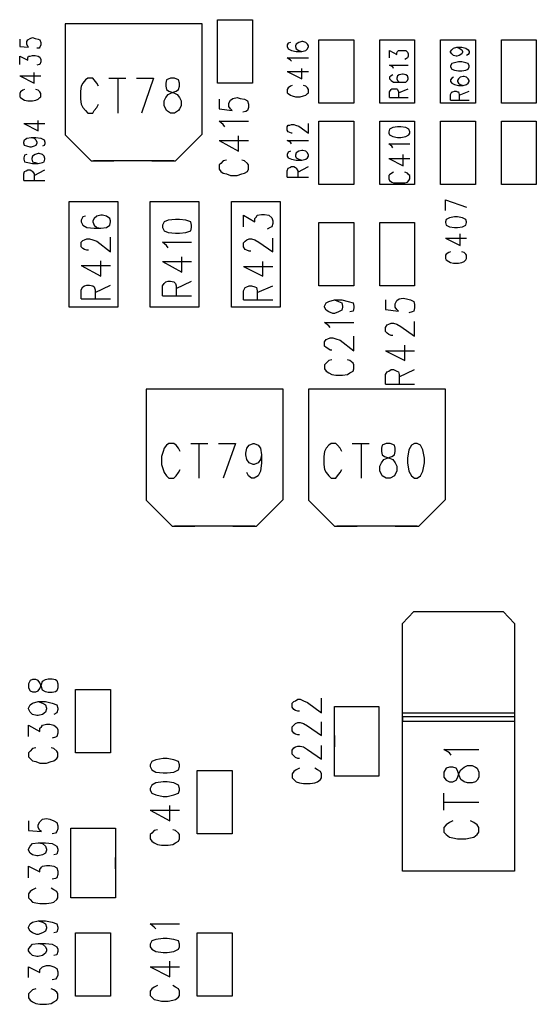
# Model space of a CAD drawing. Extents: x 11.9 to 28.1, y 10.8 to 21.2.
# Tile 32 of 44: x 19.6 to 20.2, y 16.4 to 17.7. Entities that reach past the tile are written whole.
import ezdxf

# ---------------------------------------------------------------- set-up
doc = ezdxf.new("R2010")
doc.units = 0
doc.header["$MEASUREMENT"] = 0
doc.layers.add('LAYNR1', color=2, linetype='Continuous')

msp = doc.modelspace()

# ---------------------------------------------------------------- linework, layer by layer
at = {"layer": 'LAYNR1'}
for points in [[(19.701, 17.654), (19.637, 17.654)], [(19.637, 17.654), (19.637, 17.517)], [(19.806, 17.654), (19.64, 17.654)], [(19.806, 17.654), (19.745, 17.654)], [(19.806, 17.518), (19.806, 17.654)], [(19.825, 17.581), (19.825, 17.659)], [(19.825, 17.659), (19.868, 17.659)], [(19.868, 17.659), (19.868, 17.581)], [(19.581, 17.635), (19.581, 17.626)], [(19.581, 17.626), (19.592, 17.625)], [(19.59, 17.632), (19.591, 17.634)], [(19.59, 17.629), (19.59, 17.632)], [(19.591, 17.626), (19.59, 17.629)], [(19.591, 17.634), (19.594, 17.636)], [(19.592, 17.625), (19.591, 17.626)], [(19.594, 17.636), (19.597, 17.637)], [(19.597, 17.637), (19.6, 17.636)], [(19.6, 17.636), (19.604, 17.635)], [(19.604, 17.635), (19.606, 17.634)], [(19.606, 17.625), (19.605, 17.624)], [(19.606, 17.634), (19.607, 17.631)], [(19.607, 17.628), (19.606, 17.625)], [(19.607, 17.631), (19.607, 17.628)], [(19.912, 17.63), (19.911, 17.628)], [(19.911, 17.628), (19.911, 17.626)], [(19.911, 17.626), (19.912, 17.623)], [(19.915, 17.631), (19.912, 17.63)], [(19.922, 17.629), (19.921, 17.627)], [(19.921, 17.627), (19.921, 17.626)], [(19.921, 17.626), (19.922, 17.623)], [(19.925, 17.631), (19.922, 17.629)], [(19.929, 17.632), (19.925, 17.631)], [(19.93, 17.632), (19.929, 17.632)], [(19.934, 17.631), (19.93, 17.632)], [(19.936, 17.629), (19.934, 17.631)], [(19.937, 17.627), (19.936, 17.629)], [(19.936, 17.623), (19.937, 17.626)], [(19.937, 17.626), (19.937, 17.627)], [(19.95, 17.556), (19.95, 17.634)], [(19.95, 17.634), (19.993, 17.634)], [(19.993, 17.634), (19.993, 17.556)], [(20.025, 17.556), (20.025, 17.634)], [(20.025, 17.634), (20.068, 17.634)], [(20.068, 17.634), (20.068, 17.556)], [(20.1, 17.556), (20.1, 17.634)], [(20.1, 17.634), (20.143, 17.634)], [(20.12, 17.625), (20.123, 17.624), (20.126, 17.622), (20.127, 17.62), (20.127, 17.619), (20.126, 17.617), (20.123, 17.615), (20.12, 17.614), (20.119, 17.614), (20.116, 17.615), (20.114, 17.617), (20.112, 17.619), (20.112, 17.62), (20.114, 17.622), (20.116, 17.624), (20.12, 17.625), (20.126, 17.625), (20.131, 17.624), (20.134, 17.622), (20.135, 17.62), (20.135, 17.618), (20.134, 17.616), (20.132, 17.615)], [(20.143, 17.634), (20.143, 17.556)], [(20.175, 17.556), (20.175, 17.634)], [(20.175, 17.634), (20.218, 17.634)], [(20.218, 17.634), (20.218, 17.556)], [(19.581, 17.604), (19.581, 17.614)], [(19.581, 17.614), (19.591, 17.609)], [(19.591, 17.612), (19.592, 17.614)], [(19.592, 17.614), (19.594, 17.614)], [(19.594, 17.614), (19.597, 17.615)], [(19.597, 17.615), (19.6, 17.615)], [(19.6, 17.615), (19.604, 17.614)], [(19.605, 17.624), (19.602, 17.624)], [(19.604, 17.614), (19.606, 17.613)], [(19.606, 17.613), (19.607, 17.61)], [(19.912, 17.623), (19.916, 17.621)], [(19.916, 17.621), (19.922, 17.62)], [(19.922, 17.623), (19.925, 17.621)], [(19.922, 17.62), (19.929, 17.62)], [(19.925, 17.621), (19.929, 17.62)], [(19.929, 17.62), (19.934, 17.621)], [(19.934, 17.621), (19.936, 17.623)], [(20.037, 17.612), (20.037, 17.621), (20.046, 17.616), (20.046, 17.618), (20.047, 17.62), (20.048, 17.621), (20.052, 17.621), (20.054, 17.621), (20.057, 17.621), (20.059, 17.619), (20.06, 17.617), (20.06, 17.614), (20.059, 17.612), (20.058, 17.611), (20.056, 17.61)], [(19.591, 17.609), (19.591, 17.612)], [(19.605, 17.604), (19.602, 17.603)], [(19.606, 17.604), (19.605, 17.604)], [(19.607, 17.607), (19.606, 17.604)], [(19.607, 17.61), (19.607, 17.607)], [(19.915, 17.609), (19.911, 17.612)], [(19.911, 17.612), (19.937, 17.612)], [(19.916, 17.608), (19.915, 17.609)], [(20.042, 17.599), (20.041, 17.601), (20.037, 17.603), (20.06, 17.603)], [(19.581, 17.59), (19.599, 17.581)], [(19.581, 17.59), (19.607, 17.59)], [(19.599, 17.581), (19.599, 17.594)], [(19.911, 17.595), (19.929, 17.586)], [(19.911, 17.595), (19.937, 17.595)], [(19.929, 17.586), (19.929, 17.599)], [(20.041, 17.591), (20.039, 17.59), (20.037, 17.588), (20.037, 17.586), (20.039, 17.584), (20.042, 17.582), (20.047, 17.582), (20.053, 17.582), (20.057, 17.582), (20.059, 17.584), (20.06, 17.586), (20.06, 17.587), (20.059, 17.59), (20.057, 17.591), (20.054, 17.592), (20.053, 17.592), (20.049, 17.591), (20.047, 17.59), (20.046, 17.587), (20.046, 17.586), (20.047, 17.584), (20.049, 17.582), (20.053, 17.582)], [(20.116, 17.588), (20.114, 17.587), (20.112, 17.585), (20.112, 17.583), (20.114, 17.581), (20.117, 17.579), (20.122, 17.578), (20.128, 17.578), (20.132, 17.579), (20.134, 17.581), (20.135, 17.583), (20.135, 17.584), (20.134, 17.586), (20.132, 17.588), (20.129, 17.589), (20.128, 17.589), (20.124, 17.588), (20.122, 17.586), (20.121, 17.584), (20.121, 17.583), (20.122, 17.581), (20.124, 17.579), (20.128, 17.578)], [(19.678, 17.577), (19.676, 17.581), (19.673, 17.585), (19.671, 17.587), (19.665, 17.587), (19.662, 17.585), (19.659, 17.581), (19.657, 17.577), (19.656, 17.571), (19.656, 17.561), (19.657, 17.555), (19.659, 17.551), (19.662, 17.547), (19.665, 17.544), (19.671, 17.544), (19.673, 17.547), (19.676, 17.551), (19.678, 17.555)], [(19.691, 17.587), (19.712, 17.587)], [(19.702, 17.587), (19.702, 17.544)], [(19.725, 17.587), (19.746, 17.587)], [(19.746, 17.587), (19.731, 17.544)], [(19.868, 17.581), (19.825, 17.581)], [(19.915, 17.577), (19.912, 17.575)], [(19.917, 17.578), (19.915, 17.577)], [(19.934, 17.577), (19.931, 17.578)], [(19.936, 17.575), (19.934, 17.577)], [(19.582, 17.57), (19.581, 17.568)], [(19.581, 17.568), (19.581, 17.564)], [(19.585, 17.572), (19.582, 17.57)], [(19.587, 17.573), (19.585, 17.572)], [(19.604, 17.572), (19.601, 17.573)], [(19.606, 17.57), (19.604, 17.572)], [(19.607, 17.568), (19.606, 17.57)], [(19.607, 17.564), (19.607, 17.568)], [(19.912, 17.575), (19.911, 17.573)], [(19.911, 17.573), (19.911, 17.569)], [(19.911, 17.569), (19.912, 17.568)], [(19.912, 17.568), (19.915, 17.566)], [(19.915, 17.566), (19.917, 17.565)], [(19.917, 17.565), (19.921, 17.564)], [(19.927, 17.564), (19.931, 17.565)], [(19.931, 17.565), (19.934, 17.566)], [(19.934, 17.566), (19.936, 17.568)], [(19.937, 17.573), (19.936, 17.575)], [(19.936, 17.568), (19.937, 17.569)], [(19.937, 17.569), (19.937, 17.573)], [(20.037, 17.563), (20.037, 17.57), (20.039, 17.573), (20.04, 17.574), (20.042, 17.574), (20.044, 17.574), (20.046, 17.574), (20.047, 17.573), (20.048, 17.57), (20.048, 17.563)], [(20.048, 17.569), (20.06, 17.574)], [(20.112, 17.56), (20.112, 17.567), (20.114, 17.57), (20.115, 17.57), (20.117, 17.571), (20.119, 17.571), (20.121, 17.57), (20.122, 17.57), (20.123, 17.567), (20.123, 17.56)], [(20.123, 17.566), (20.135, 17.571)], [(19.581, 17.564), (19.582, 17.563)], [(19.582, 17.563), (19.585, 17.561)], [(19.585, 17.561), (19.587, 17.56)], [(19.587, 17.56), (19.591, 17.559)], [(19.591, 17.559), (19.597, 17.559)], [(19.597, 17.559), (19.601, 17.56)], [(19.601, 17.56), (19.604, 17.561)], [(19.604, 17.561), (19.606, 17.563)], [(19.606, 17.563), (19.607, 17.564)], [(19.827, 17.561), (19.827, 17.549), (19.843, 17.547), (19.841, 17.549), (19.839, 17.552), (19.839, 17.556), (19.841, 17.56), (19.844, 17.562), (19.849, 17.563), (19.853, 17.562), (19.858, 17.561), (19.862, 17.559), (19.863, 17.555), (19.863, 17.551), (19.862, 17.547), (19.86, 17.546), (19.856, 17.545)], [(19.921, 17.564), (19.927, 17.564)], [(19.993, 17.556), (19.95, 17.556)], [(20.068, 17.556), (20.025, 17.556)], [(20.037, 17.563), (20.06, 17.563)], [(20.143, 17.556), (20.1, 17.556)], [(20.112, 17.56), (20.135, 17.56)], [(20.218, 17.556), (20.175, 17.556)], [(19.586, 17.531), (19.604, 17.522)], [(19.586, 17.531), (19.612, 17.531)], [(19.604, 17.522), (19.604, 17.535)], [(19.834, 17.527), (19.832, 17.53), (19.827, 17.534), (19.863, 17.534)], [(19.911, 17.527), (19.912, 17.529)], [(19.912, 17.529), (19.914, 17.529)], [(19.914, 17.529), (19.916, 17.53)], [(19.916, 17.53), (19.919, 17.53)], [(19.919, 17.53), (19.921, 17.529)], [(19.921, 17.529), (19.925, 17.528)], [(19.925, 17.528), (19.937, 17.519)], [(19.937, 17.519), (19.937, 17.531)], [(19.95, 17.456), (19.95, 17.534)], [(19.95, 17.534), (19.993, 17.534)], [(19.993, 17.534), (19.993, 17.456)], [(20.025, 17.456), (20.025, 17.534)], [(20.025, 17.534), (20.068, 17.534)], [(20.068, 17.534), (20.068, 17.456)], [(20.1, 17.456), (20.1, 17.534)], [(20.1, 17.534), (20.143, 17.534)], [(20.143, 17.534), (20.143, 17.456)], [(20.175, 17.456), (20.175, 17.534)], [(20.175, 17.534), (20.218, 17.534)], [(20.218, 17.534), (20.218, 17.456)], [(19.637, 17.517), (19.669, 17.485)], [(19.773, 17.485), (19.806, 17.518)], [(19.827, 17.51), (19.851, 17.497), (19.851, 17.516)], [(19.911, 17.523), (19.911, 17.527)], [(19.912, 17.521), (19.911, 17.523)], [(19.914, 17.52), (19.912, 17.521)], [(19.916, 17.519), (19.914, 17.52)], [(19.917, 17.519), (19.916, 17.519)], [(20.037, 17.524), (20.036, 17.521)], [(20.036, 17.521), (20.036, 17.519)], [(20.036, 17.519), (20.037, 17.517)], [(20.041, 17.526), (20.037, 17.524)], [(20.037, 17.517), (20.041, 17.515)], [(20.047, 17.527), (20.041, 17.526)], [(20.051, 17.527), (20.047, 17.527)], [(20.057, 17.526), (20.051, 17.527)], [(20.061, 17.524), (20.057, 17.526)], [(20.057, 17.515), (20.061, 17.517)], [(20.062, 17.521), (20.061, 17.524)], [(20.061, 17.517), (20.062, 17.519)], [(20.062, 17.519), (20.062, 17.521)], [(19.586, 17.508), (19.587, 17.511)], [(19.586, 17.507), (19.586, 17.508)], [(19.587, 17.504), (19.586, 17.507)], [(19.587, 17.511), (19.59, 17.513)], [(19.59, 17.503), (19.587, 17.504)], [(19.59, 17.513), (19.595, 17.514)], [(19.595, 17.514), (19.599, 17.513)], [(19.595, 17.514), (19.601, 17.514)], [(19.599, 17.513), (19.601, 17.511)], [(19.601, 17.504), (19.599, 17.503)], [(19.601, 17.514), (19.607, 17.513)], [(19.601, 17.511), (19.602, 17.508)], [(19.602, 17.507), (19.601, 17.504)], [(19.602, 17.508), (19.602, 17.507)], [(19.607, 17.513), (19.611, 17.511)], [(19.611, 17.504), (19.609, 17.503)], [(19.611, 17.511), (19.612, 17.508)], [(19.612, 17.506), (19.611, 17.504)], [(19.612, 17.508), (19.612, 17.506)], [(19.827, 17.51), (19.863, 17.51)], [(19.915, 17.508), (19.911, 17.51)], [(19.911, 17.51), (19.937, 17.51)], [(19.916, 17.506), (19.915, 17.508)], [(20.04, 17.503), (20.036, 17.506)], [(20.036, 17.506), (20.062, 17.506)], [(20.041, 17.515), (20.047, 17.514)], [(20.047, 17.514), (20.051, 17.514)], [(20.051, 17.514), (20.057, 17.515)], [(19.587, 17.492), (19.586, 17.489)], [(19.59, 17.493), (19.587, 17.492)], [(19.594, 17.502), (19.59, 17.503)], [(19.595, 17.502), (19.594, 17.502)], [(19.599, 17.503), (19.595, 17.502)], [(19.6, 17.493), (19.597, 17.491)], [(19.604, 17.494), (19.6, 17.493)], [(19.605, 17.494), (19.604, 17.494)], [(19.609, 17.493), (19.605, 17.494)], [(19.611, 17.491), (19.609, 17.493)], [(19.912, 17.496), (19.911, 17.493)], [(19.911, 17.493), (19.911, 17.491)], [(19.915, 17.497), (19.912, 17.496)], [(19.922, 17.495), (19.921, 17.492)], [(19.921, 17.492), (19.921, 17.491)], [(19.925, 17.497), (19.922, 17.495)], [(19.929, 17.498), (19.925, 17.497)], [(19.93, 17.498), (19.929, 17.498)], [(19.934, 17.497), (19.93, 17.498)], [(19.936, 17.495), (19.934, 17.497)], [(19.937, 17.492), (19.936, 17.495)], [(19.937, 17.491), (19.937, 17.492)], [(20.041, 17.501), (20.04, 17.503)], [(20.054, 17.479), (20.054, 17.493)], [(19.586, 17.489), (19.586, 17.487)], [(19.586, 17.487), (19.587, 17.484)], [(19.587, 17.484), (19.591, 17.483)], [(19.591, 17.483), (19.597, 17.482)], [(19.597, 17.491), (19.596, 17.488)], [(19.596, 17.488), (19.596, 17.487)], [(19.596, 17.487), (19.597, 17.484)], [(19.597, 17.484), (19.6, 17.483)], [(19.597, 17.482), (19.604, 17.482)], [(19.6, 17.483), (19.604, 17.482)], [(19.604, 17.482), (19.609, 17.483)], [(19.609, 17.483), (19.611, 17.484)], [(19.612, 17.488), (19.611, 17.491)], [(19.611, 17.484), (19.612, 17.487)], [(19.612, 17.487), (19.612, 17.488)], [(19.669, 17.485), (19.697, 17.485)], [(19.771, 17.485), (19.672, 17.485)], [(19.744, 17.485), (19.773, 17.485)], [(19.836, 17.486), (19.832, 17.485), (19.829, 17.482), (19.827, 17.48), (19.827, 17.475), (19.829, 17.472), (19.832, 17.47), (19.836, 17.469), (19.841, 17.467), (19.849, 17.467), (19.855, 17.469), (19.858, 17.47), (19.862, 17.472), (19.863, 17.475), (19.863, 17.48), (19.862, 17.482), (19.858, 17.485), (19.855, 17.486)], [(19.911, 17.491), (19.912, 17.489)], [(19.912, 17.489), (19.916, 17.487)], [(19.916, 17.487), (19.922, 17.486)], [(19.921, 17.491), (19.922, 17.489)], [(19.922, 17.489), (19.925, 17.487)], [(19.922, 17.486), (19.929, 17.486)], [(19.925, 17.487), (19.929, 17.486)], [(19.929, 17.486), (19.934, 17.487)], [(19.934, 17.487), (19.936, 17.489)], [(19.936, 17.489), (19.937, 17.491)], [(20.036, 17.488), (20.054, 17.479)], [(20.036, 17.488), (20.062, 17.488)], [(19.586, 17.469), (19.587, 17.472)], [(19.586, 17.461), (19.586, 17.469)], [(19.587, 17.472), (19.589, 17.473)], [(19.589, 17.473), (19.591, 17.474)], [(19.591, 17.474), (19.594, 17.474)], [(19.594, 17.474), (19.596, 17.473)], [(19.596, 17.473), (19.597, 17.472)], [(19.597, 17.472), (19.599, 17.469)], [(19.599, 17.467), (19.612, 17.474)], [(19.599, 17.469), (19.599, 17.461)], [(19.911, 17.473), (19.912, 17.476)], [(19.911, 17.465), (19.911, 17.473)], [(19.912, 17.476), (19.914, 17.477)], [(19.914, 17.477), (19.916, 17.478)], [(19.916, 17.478), (19.919, 17.478)], [(19.919, 17.478), (19.921, 17.477)], [(19.921, 17.477), (19.922, 17.476)], [(19.922, 17.476), (19.924, 17.473)], [(19.924, 17.471), (19.937, 17.478)], [(19.924, 17.473), (19.924, 17.465)], [(20.037, 17.468), (20.036, 17.467)], [(20.04, 17.47), (20.037, 17.468)], [(20.042, 17.471), (20.04, 17.47)], [(20.059, 17.47), (20.056, 17.471)], [(20.061, 17.468), (20.059, 17.47)], [(20.062, 17.467), (20.061, 17.468)], [(19.586, 17.461), (19.612, 17.461)], [(19.911, 17.465), (19.937, 17.465)], [(19.993, 17.456), (19.95, 17.456)], [(20.068, 17.456), (20.025, 17.456)], [(20.036, 17.467), (20.036, 17.463)], [(20.036, 17.463), (20.037, 17.461)], [(20.037, 17.461), (20.04, 17.459)], [(20.04, 17.459), (20.042, 17.458)], [(20.042, 17.458), (20.046, 17.458)], [(20.046, 17.458), (20.052, 17.458)], [(20.052, 17.458), (20.056, 17.458)], [(20.056, 17.458), (20.059, 17.459)], [(20.059, 17.459), (20.061, 17.461)], [(20.061, 17.461), (20.062, 17.463)], [(20.062, 17.463), (20.062, 17.467)], [(20.143, 17.456), (20.1, 17.456)], [(20.218, 17.456), (20.175, 17.456)], [(19.642, 17.305), (19.642, 17.435)], [(19.642, 17.435), (19.702, 17.435)], [(19.702, 17.435), (19.702, 17.305)], [(19.742, 17.305), (19.742, 17.435)], [(19.742, 17.435), (19.802, 17.435)], [(19.802, 17.435), (19.802, 17.305)], [(19.842, 17.305), (19.842, 17.435)], [(19.842, 17.435), (19.902, 17.435)], [(19.902, 17.435), (19.902, 17.305)], [(20.106, 17.437), (20.132, 17.428)], [(20.106, 17.424), (20.106, 17.437)], [(19.874, 17.418), (19.879, 17.419)], [(19.879, 17.419), (19.883, 17.419)], [(19.883, 17.419), (19.888, 17.418)], [(19.662, 17.417), (19.659, 17.416), (19.657, 17.412), (19.657, 17.41), (19.659, 17.406), (19.664, 17.403), (19.673, 17.402), (19.681, 17.402), (19.688, 17.403), (19.692, 17.406), (19.693, 17.41), (19.693, 17.411), (19.692, 17.414), (19.688, 17.417), (19.683, 17.418), (19.681, 17.418), (19.676, 17.417), (19.673, 17.414), (19.671, 17.411), (19.671, 17.41), (19.673, 17.406), (19.676, 17.403), (19.681, 17.402)], [(19.857, 17.404), (19.857, 17.418)], [(19.857, 17.418), (19.871, 17.41)], [(19.871, 17.414), (19.873, 17.416)], [(19.871, 17.41), (19.871, 17.414)], [(19.873, 17.416), (19.874, 17.418)], [(19.888, 17.418), (19.892, 17.415)], [(19.892, 17.415), (19.893, 17.411)], [(19.893, 17.408), (19.892, 17.404)], [(19.893, 17.411), (19.893, 17.408)], [(19.95, 17.331), (19.95, 17.409)], [(19.95, 17.409), (19.993, 17.409)], [(19.993, 17.409), (19.993, 17.331)], [(20.025, 17.331), (20.025, 17.409)], [(20.025, 17.409), (20.068, 17.409)], [(20.068, 17.409), (20.068, 17.331)], [(20.107, 17.413), (20.106, 17.41)], [(20.106, 17.41), (20.106, 17.409)], [(20.106, 17.409), (20.107, 17.406)], [(20.111, 17.415), (20.107, 17.413)], [(20.127, 17.415), (20.121, 17.416), (20.117, 17.416), (20.111, 17.415)], [(20.111, 17.404), (20.117, 17.403), (20.121, 17.403), (20.127, 17.404), (20.131, 17.406), (20.132, 17.409), (20.132, 17.41), (20.131, 17.413), (20.127, 17.415)], [(19.89, 17.403), (19.886, 17.401)], [(19.892, 17.404), (19.89, 17.403)], [(20.106, 17.39), (20.124, 17.381), (20.124, 17.395)], [(20.107, 17.406), (20.111, 17.404)], [(19.666, 17.375), (19.664, 17.375), (19.661, 17.376), (19.659, 17.377), (19.657, 17.379), (19.657, 17.385), (19.659, 17.387), (19.661, 17.388), (19.664, 17.389), (19.667, 17.389), (19.671, 17.388), (19.676, 17.386), (19.693, 17.373), (19.693, 17.391)], [(19.764, 17.378), (19.762, 17.381), (19.757, 17.385), (19.793, 17.385)], [(19.857, 17.384), (19.859, 17.386)], [(19.857, 17.379), (19.857, 17.384)], [(19.859, 17.386), (19.861, 17.388)], [(19.861, 17.388), (19.864, 17.389)], [(19.864, 17.389), (19.867, 17.389)], [(19.867, 17.389), (19.871, 17.388)], [(19.871, 17.388), (19.876, 17.385)], [(19.876, 17.385), (19.893, 17.373)], [(19.893, 17.373), (19.893, 17.39)], [(20.106, 17.39), (20.132, 17.39)], [(19.859, 17.376), (19.857, 17.379)], [(19.861, 17.375), (19.859, 17.376)], [(19.864, 17.374), (19.861, 17.375)], [(19.866, 17.374), (19.864, 17.374)], [(20.11, 17.372), (20.107, 17.37)], [(20.112, 17.373), (20.11, 17.372)], [(20.132, 17.365), (20.132, 17.369), (20.131, 17.37), (20.129, 17.372), (20.126, 17.373)], [(19.657, 17.356), (19.681, 17.343), (19.681, 17.362)], [(19.757, 17.361), (19.781, 17.348), (19.781, 17.367)], [(19.757, 17.361), (19.793, 17.361)], [(19.881, 17.343), (19.881, 17.361)], [(20.107, 17.37), (20.106, 17.369)], [(20.106, 17.369), (20.106, 17.365)], [(20.106, 17.365), (20.107, 17.363)], [(20.107, 17.363), (20.11, 17.361)], [(20.11, 17.361), (20.112, 17.36)], [(20.112, 17.36), (20.116, 17.359)], [(20.116, 17.359), (20.122, 17.359), (20.126, 17.36), (20.129, 17.361), (20.131, 17.363), (20.132, 17.365)], [(19.657, 17.356), (19.693, 17.356)], [(19.857, 17.355), (19.881, 17.343)], [(19.857, 17.355), (19.893, 17.355)], [(19.757, 17.319), (19.757, 17.331), (19.759, 17.334), (19.761, 17.336), (19.764, 17.337), (19.767, 17.337), (19.771, 17.336), (19.773, 17.334), (19.774, 17.331), (19.774, 17.319)], [(19.774, 17.328), (19.793, 17.337)], [(19.657, 17.315), (19.657, 17.326), (19.659, 17.33), (19.661, 17.331), (19.664, 17.332), (19.667, 17.332), (19.671, 17.331), (19.673, 17.33), (19.674, 17.326), (19.674, 17.315)], [(19.674, 17.323), (19.693, 17.332)], [(19.857, 17.325), (19.859, 17.329)], [(19.857, 17.314), (19.857, 17.325)], [(19.859, 17.329), (19.861, 17.33)], [(19.861, 17.33), (19.864, 17.331)], [(19.864, 17.331), (19.867, 17.331)], [(19.867, 17.331), (19.871, 17.33)], [(19.871, 17.33), (19.873, 17.329)], [(19.873, 17.329), (19.874, 17.325)], [(19.874, 17.323), (19.893, 17.331)], [(19.874, 17.325), (19.874, 17.314)], [(19.993, 17.331), (19.95, 17.331)], [(20.068, 17.331), (20.025, 17.331)], [(19.657, 17.315), (19.693, 17.315)], [(19.757, 17.319), (19.793, 17.319)], [(19.857, 17.314), (19.893, 17.314)], [(19.957, 17.306), (19.959, 17.31)], [(19.959, 17.31), (19.962, 17.312)], [(19.962, 17.312), (19.969, 17.314)], [(19.969, 17.314), (19.974, 17.312)], [(19.969, 17.314), (19.978, 17.314)], [(19.974, 17.312), (19.978, 17.31)], [(19.978, 17.314), (19.986, 17.312)], [(19.978, 17.31), (19.979, 17.306)], [(19.986, 17.312), (19.992, 17.31)], [(19.992, 17.31), (19.993, 17.306)], [(20.032, 17.314), (20.032, 17.302), (20.048, 17.3), (20.046, 17.302), (20.044, 17.305), (20.044, 17.309), (20.046, 17.313), (20.049, 17.315), (20.054, 17.316), (20.058, 17.315), (20.063, 17.314), (20.067, 17.312), (20.068, 17.308), (20.068, 17.304), (20.067, 17.3), (20.065, 17.299), (20.061, 17.298)], [(19.702, 17.305), (19.642, 17.305)], [(19.802, 17.305), (19.742, 17.305)], [(19.902, 17.305), (19.842, 17.305)], [(19.957, 17.305), (19.957, 17.306)], [(19.959, 17.301), (19.957, 17.305)], [(19.962, 17.299), (19.959, 17.301)], [(19.967, 17.297), (19.962, 17.299)], [(19.974, 17.299), (19.969, 17.297)], [(19.978, 17.301), (19.974, 17.299)], [(19.979, 17.305), (19.978, 17.301)], [(19.979, 17.306), (19.979, 17.305)], [(19.992, 17.3), (19.988, 17.299)], [(19.993, 17.304), (19.992, 17.3)], [(19.993, 17.306), (19.993, 17.304)], [(19.962, 17.282), (19.957, 17.286)], [(19.957, 17.286), (19.993, 17.286)], [(19.969, 17.297), (19.967, 17.297)], [(20.041, 17.27), (20.039, 17.27), (20.036, 17.271), (20.034, 17.273), (20.032, 17.275), (20.032, 17.28), (20.034, 17.283), (20.036, 17.284), (20.039, 17.285), (20.042, 17.285), (20.046, 17.284), (20.051, 17.281), (20.068, 17.269), (20.068, 17.287)], [(19.964, 17.28), (19.962, 17.282)], [(19.957, 17.262), (19.959, 17.265)], [(19.957, 17.257), (19.957, 17.262)], [(19.959, 17.265), (19.961, 17.266)], [(19.961, 17.266), (19.964, 17.267)], [(19.964, 17.267), (19.967, 17.267)], [(19.967, 17.267), (19.971, 17.266)], [(19.971, 17.266), (19.976, 17.264)], [(19.976, 17.264), (19.993, 17.251)], [(19.993, 17.251), (19.993, 17.269)], [(19.959, 17.255), (19.957, 17.257)], [(19.961, 17.254), (19.959, 17.255)], [(19.964, 17.252), (19.961, 17.254)], [(19.966, 17.252), (19.964, 17.252)], [(20.032, 17.251), (20.056, 17.239), (20.056, 17.258)], [(20.032, 17.251), (20.068, 17.251)], [(19.962, 17.239), (19.959, 17.236)], [(19.966, 17.24), (19.962, 17.239)], [(19.988, 17.239), (19.985, 17.24)], [(19.992, 17.236), (19.988, 17.239)], [(19.959, 17.236), (19.957, 17.234)], [(19.957, 17.234), (19.957, 17.229)], [(19.957, 17.229), (19.959, 17.226)], [(19.959, 17.226), (19.962, 17.224)], [(19.988, 17.224), (19.992, 17.226)], [(19.993, 17.234), (19.992, 17.236)], [(19.992, 17.226), (19.993, 17.229)], [(19.993, 17.229), (19.993, 17.234)], [(20.032, 17.21), (20.032, 17.222), (20.034, 17.225), (20.036, 17.226), (20.039, 17.228), (20.042, 17.228), (20.046, 17.226), (20.048, 17.225), (20.049, 17.222), (20.049, 17.21)], [(20.049, 17.219), (20.068, 17.228)], [(19.962, 17.224), (19.966, 17.222)], [(19.966, 17.222), (19.971, 17.221)], [(19.971, 17.221), (19.979, 17.221)], [(19.979, 17.221), (19.985, 17.222)], [(19.985, 17.222), (19.988, 17.224)], [(19.801, 17.204), (19.737, 17.204)], [(19.737, 17.204), (19.737, 17.067)], [(19.906, 17.204), (19.74, 17.204)], [(19.906, 17.204), (19.845, 17.204)], [(19.906, 17.068), (19.906, 17.204)], [(20.001, 17.204), (19.937, 17.204)], [(19.937, 17.204), (19.937, 17.067)], [(20.106, 17.204), (19.94, 17.204)], [(20.032, 17.21), (20.068, 17.21)], [(20.106, 17.204), (20.045, 17.204)], [(20.106, 17.068), (20.106, 17.204)], [(19.779, 17.127), (19.777, 17.131), (19.774, 17.135), (19.771, 17.137), (19.765, 17.137), (19.762, 17.135), (19.759, 17.131), (19.758, 17.127), (19.756, 17.121), (19.756, 17.111), (19.758, 17.105), (19.759, 17.101), (19.762, 17.097), (19.765, 17.094), (19.771, 17.094), (19.774, 17.097), (19.777, 17.101), (19.779, 17.105)], [(19.792, 17.137), (19.813, 17.137)], [(19.802, 17.137), (19.802, 17.094)], [(19.826, 17.137), (19.847, 17.137)], [(19.847, 17.137), (19.832, 17.094)], [(19.861, 17.117), (19.86, 17.123), (19.86, 17.125), (19.861, 17.131)], [(19.861, 17.131), (19.864, 17.135), (19.869, 17.137), (19.87, 17.137), (19.875, 17.135), (19.878, 17.131)], [(19.878, 17.131), (19.879, 17.123), (19.879, 17.113), (19.878, 17.103)], [(19.978, 17.127), (19.976, 17.131), (19.973, 17.135), (19.971, 17.137), (19.965, 17.137), (19.962, 17.135), (19.959, 17.131), (19.957, 17.127), (19.956, 17.121), (19.956, 17.111), (19.957, 17.105), (19.959, 17.101), (19.962, 17.097), (19.965, 17.094), (19.971, 17.094), (19.973, 17.097), (19.976, 17.101), (19.978, 17.105)], [(19.991, 17.137), (20.012, 17.137)], [(20.002, 17.137), (20.002, 17.094)], [(19.878, 17.117), (19.875, 17.113), (19.87, 17.111), (19.869, 17.111), (19.864, 17.113), (19.861, 17.117)], [(19.879, 17.123), (19.878, 17.117)], [(19.878, 17.103), (19.875, 17.097), (19.87, 17.094), (19.867, 17.094), (19.863, 17.097), (19.861, 17.101)], [(19.737, 17.067), (19.769, 17.035)], [(19.873, 17.035), (19.906, 17.068)], [(19.937, 17.067), (19.969, 17.035)], [(20.073, 17.035), (20.106, 17.068)], [(19.769, 17.035), (19.797, 17.035)], [(19.871, 17.035), (19.772, 17.035)], [(19.844, 17.035), (19.873, 17.035)], [(19.969, 17.035), (19.997, 17.035)], [(20.071, 17.035), (19.972, 17.035)], [(20.044, 17.035), (20.073, 17.035)], [(20.053, 16.915), (20.067, 16.93)], [(20.067, 16.93), (20.177, 16.93)], [(20.177, 16.93), (20.191, 16.915)], [(20.053, 16.61), (20.053, 16.915)], [(20.191, 16.915), (20.191, 16.61)], [(19.65, 16.756), (19.65, 16.834)], [(19.65, 16.834), (19.693, 16.834)], [(19.693, 16.834), (19.693, 16.756)], [(19.604, 16.819), (19.609, 16.817), (19.613, 16.815), (19.614, 16.811), (19.614, 16.81), (19.613, 16.806), (19.609, 16.803), (19.604, 16.802), (19.602, 16.802), (19.597, 16.803), (19.594, 16.806), (19.592, 16.81), (19.592, 16.811), (19.594, 16.815), (19.597, 16.817), (19.604, 16.819), (19.613, 16.819), (19.621, 16.817), (19.627, 16.815), (19.628, 16.811), (19.628, 16.809), (19.627, 16.805), (19.623, 16.803)], [(19.917, 16.817), (19.919, 16.819)], [(19.917, 16.812), (19.917, 16.817)], [(19.919, 16.819), (19.921, 16.82)], [(19.921, 16.82), (19.924, 16.822)], [(19.924, 16.822), (19.927, 16.822)], [(19.927, 16.822), (19.931, 16.82)], [(19.931, 16.82), (19.936, 16.818)], [(19.936, 16.818), (19.953, 16.805)], [(19.953, 16.805), (19.953, 16.823)], [(19.969, 16.727), (19.969, 16.813)], [(19.969, 16.813), (20.024, 16.813)], [(20.024, 16.813), (20.024, 16.727)], [(19.919, 16.809), (19.917, 16.812)], [(19.921, 16.808), (19.919, 16.809)], [(19.924, 16.807), (19.921, 16.808)], [(19.926, 16.807), (19.924, 16.807)], [(20.053, 16.805), (20.191, 16.805)], [(20.191, 16.805), (20.191, 16.8)], [(19.592, 16.776), (19.592, 16.79), (19.606, 16.782), (19.606, 16.786), (19.608, 16.788), (19.609, 16.79), (19.614, 16.791), (19.618, 16.791), (19.623, 16.79), (19.627, 16.787), (19.628, 16.784), (19.628, 16.78), (19.627, 16.776), (19.625, 16.775), (19.621, 16.774)], [(19.917, 16.788), (19.919, 16.79)], [(19.917, 16.783), (19.917, 16.788)], [(19.919, 16.79), (19.921, 16.792)], [(19.921, 16.792), (19.924, 16.793)], [(19.924, 16.793), (19.927, 16.793)], [(19.927, 16.793), (19.931, 16.792)], [(19.931, 16.792), (19.936, 16.789)], [(19.936, 16.789), (19.953, 16.777)], [(19.953, 16.777), (19.953, 16.794)], [(20.191, 16.8), (20.053, 16.8)], [(20.053, 16.8), (20.053, 16.795)], [(20.053, 16.795), (20.191, 16.795)], [(19.919, 16.78), (19.917, 16.783)], [(19.921, 16.779), (19.919, 16.78)], [(19.924, 16.778), (19.921, 16.779)], [(19.926, 16.778), (19.924, 16.778)], [(19.969, 16.777), (19.969, 16.763)], [(20.024, 16.777), (20.024, 16.763)], [(19.921, 16.763), (19.924, 16.764)], [(19.924, 16.764), (19.927, 16.764)], [(19.927, 16.764), (19.931, 16.763)], [(19.953, 16.748), (19.953, 16.765)], [(19.601, 16.762), (19.597, 16.761), (19.594, 16.758), (19.592, 16.756), (19.592, 16.751), (19.594, 16.749), (19.597, 16.746), (19.601, 16.745), (19.606, 16.743), (19.614, 16.743), (19.62, 16.745), (19.623, 16.746), (19.627, 16.749), (19.628, 16.751), (19.628, 16.756), (19.627, 16.758), (19.623, 16.761), (19.62, 16.762)], [(19.693, 16.756), (19.65, 16.756)], [(19.917, 16.759), (19.919, 16.762)], [(19.917, 16.754), (19.917, 16.759)], [(19.919, 16.752), (19.917, 16.754)], [(19.919, 16.762), (19.921, 16.763)], [(19.921, 16.75), (19.919, 16.752)], [(19.931, 16.763), (19.936, 16.76)], [(19.936, 16.76), (19.953, 16.748)], [(20.113, 16.753), (20.111, 16.756), (20.104, 16.76), (20.147, 16.76)], [(19.924, 16.749), (19.921, 16.75)], [(19.926, 16.749), (19.924, 16.749)], [(19.8, 16.656), (19.8, 16.734)], [(19.8, 16.734), (19.843, 16.734)], [(19.843, 16.734), (19.843, 16.656)], [(19.919, 16.733), (19.917, 16.73)], [(19.917, 16.73), (19.917, 16.725)], [(19.922, 16.735), (19.919, 16.733)], [(19.926, 16.737), (19.922, 16.735)], [(19.948, 16.735), (19.945, 16.737)], [(19.952, 16.733), (19.948, 16.735)], [(19.953, 16.73), (19.952, 16.733)], [(19.953, 16.725), (19.953, 16.73)], [(19.917, 16.725), (19.919, 16.723)], [(19.919, 16.723), (19.922, 16.72)], [(19.922, 16.72), (19.926, 16.719)], [(19.926, 16.719), (19.931, 16.718)], [(19.931, 16.718), (19.939, 16.718)], [(19.939, 16.718), (19.945, 16.719)], [(19.945, 16.719), (19.948, 16.72)], [(19.948, 16.72), (19.952, 16.723)], [(19.952, 16.723), (19.953, 16.725)], [(20.024, 16.727), (19.969, 16.727)], [(20.104, 16.685), (20.104, 16.706)], [(19.742, 16.685), (19.766, 16.672), (19.766, 16.691)], [(20.104, 16.695), (20.147, 16.695)], [(19.742, 16.685), (19.778, 16.685)], [(19.592, 16.672), (19.592, 16.66)], [(19.604, 16.667), (19.606, 16.671)], [(19.604, 16.664), (19.604, 16.667)], [(19.606, 16.671), (19.609, 16.674)], [(19.609, 16.674), (19.614, 16.675)], [(19.614, 16.675), (19.618, 16.674)], [(19.618, 16.674), (19.623, 16.672)], [(19.623, 16.672), (19.627, 16.67)], [(19.627, 16.67), (19.628, 16.666)], [(20.115, 16.672), (20.111, 16.67), (20.107, 16.667), (20.104, 16.664), (20.104, 16.658), (20.107, 16.655), (20.111, 16.652), (20.115, 16.651), (20.121, 16.65), (20.131, 16.65), (20.137, 16.651), (20.141, 16.652), (20.145, 16.655), (20.147, 16.658), (20.147, 16.664), (20.145, 16.667), (20.141, 16.67), (20.137, 16.672)], [(19.592, 16.66), (19.608, 16.659)], [(19.606, 16.66), (19.604, 16.664)], [(19.608, 16.659), (19.606, 16.66)], [(19.625, 16.657), (19.621, 16.656)], [(19.627, 16.659), (19.625, 16.657)], [(19.628, 16.662), (19.627, 16.659)], [(19.628, 16.666), (19.628, 16.662)], [(19.644, 16.577), (19.644, 16.663)], [(19.644, 16.663), (19.699, 16.663)], [(19.699, 16.663), (19.699, 16.577)], [(19.751, 16.661), (19.747, 16.66), (19.744, 16.657), (19.742, 16.655), (19.742, 16.65), (19.744, 16.647), (19.747, 16.645), (19.751, 16.643), (19.756, 16.642), (19.764, 16.642), (19.77, 16.643), (19.773, 16.645), (19.777, 16.647), (19.778, 16.65), (19.778, 16.655), (19.777, 16.657), (19.773, 16.66), (19.77, 16.661)], [(19.843, 16.656), (19.8, 16.656)], [(19.594, 16.641), (19.597, 16.644)], [(19.597, 16.644), (19.604, 16.645)], [(19.604, 16.645), (19.609, 16.644)], [(19.604, 16.645), (19.613, 16.645)], [(19.609, 16.644), (19.613, 16.641)], [(19.613, 16.645), (19.621, 16.644)], [(19.621, 16.644), (19.627, 16.641)], [(19.592, 16.637), (19.594, 16.641)], [(19.592, 16.636), (19.592, 16.637)], [(19.594, 16.632), (19.592, 16.636)], [(19.597, 16.63), (19.594, 16.632)], [(19.613, 16.632), (19.609, 16.63)], [(19.613, 16.641), (19.614, 16.637)], [(19.614, 16.636), (19.613, 16.632)], [(19.614, 16.637), (19.614, 16.636)], [(19.627, 16.631), (19.623, 16.63)], [(19.627, 16.641), (19.628, 16.637)], [(19.628, 16.635), (19.627, 16.631)], [(19.628, 16.637), (19.628, 16.635)], [(19.602, 16.629), (19.597, 16.63)], [(19.604, 16.629), (19.602, 16.629)], [(19.609, 16.63), (19.604, 16.629)], [(19.644, 16.613), (19.644, 16.627)], [(19.699, 16.613), (19.699, 16.627)], [(19.592, 16.602), (19.592, 16.616)], [(19.592, 16.616), (19.606, 16.609)], [(19.606, 16.612), (19.608, 16.615)], [(19.606, 16.609), (19.606, 16.612)], [(19.608, 16.615), (19.609, 16.616)], [(19.609, 16.616), (19.614, 16.617)], [(19.614, 16.617), (19.618, 16.617)], [(19.618, 16.617), (19.623, 16.616)], [(19.623, 16.616), (19.627, 16.614)], [(19.627, 16.614), (19.628, 16.61)], [(19.628, 16.606), (19.627, 16.602)], [(19.628, 16.61), (19.628, 16.606)], [(20.191, 16.61), (20.053, 16.61)], [(19.625, 16.601), (19.621, 16.6)], [(19.627, 16.602), (19.625, 16.601)], [(19.594, 16.585), (19.592, 16.582)], [(19.592, 16.582), (19.592, 16.577)], [(19.597, 16.587), (19.594, 16.585)], [(19.601, 16.589), (19.597, 16.587)], [(19.623, 16.587), (19.62, 16.589)], [(19.627, 16.585), (19.623, 16.587)], [(19.628, 16.582), (19.627, 16.585)], [(19.628, 16.577), (19.628, 16.582)], [(19.592, 16.577), (19.594, 16.575)], [(19.594, 16.575), (19.597, 16.572)], [(19.597, 16.572), (19.601, 16.571)], [(19.601, 16.571), (19.606, 16.57)], [(19.606, 16.57), (19.614, 16.57)], [(19.614, 16.57), (19.62, 16.571)], [(19.62, 16.571), (19.623, 16.572)], [(19.623, 16.572), (19.627, 16.575)], [(19.627, 16.575), (19.628, 16.577)], [(19.699, 16.577), (19.644, 16.577)], [(19.594, 16.545), (19.597, 16.547)], [(19.597, 16.547), (19.604, 16.549)], [(19.604, 16.549), (19.609, 16.547)], [(19.604, 16.549), (19.613, 16.549)], [(19.609, 16.547), (19.613, 16.545)], [(19.613, 16.549), (19.621, 16.547)], [(19.621, 16.547), (19.627, 16.545)], [(19.592, 16.541), (19.594, 16.545)], [(19.592, 16.54), (19.592, 16.541)], [(19.594, 16.536), (19.592, 16.54)], [(19.597, 16.534), (19.594, 16.536)], [(19.602, 16.532), (19.597, 16.534)], [(19.609, 16.534), (19.604, 16.532)], [(19.613, 16.536), (19.609, 16.534)], [(19.613, 16.545), (19.614, 16.541)], [(19.614, 16.54), (19.613, 16.536)], [(19.614, 16.541), (19.614, 16.54)], [(19.627, 16.535), (19.623, 16.534)], [(19.627, 16.545), (19.628, 16.541)], [(19.628, 16.539), (19.627, 16.535)], [(19.628, 16.541), (19.628, 16.539)], [(19.65, 16.456), (19.65, 16.534)], [(19.65, 16.534), (19.693, 16.534)], [(19.693, 16.534), (19.693, 16.456)], [(19.747, 16.541), (19.742, 16.545)], [(19.742, 16.545), (19.778, 16.545)], [(19.749, 16.539), (19.747, 16.541)], [(19.8, 16.456), (19.8, 16.534)], [(19.8, 16.534), (19.843, 16.534)], [(19.843, 16.534), (19.843, 16.456)], [(19.604, 16.532), (19.602, 16.532)], [(19.744, 16.524), (19.742, 16.52)], [(19.749, 16.526), (19.744, 16.524)], [(19.758, 16.527), (19.749, 16.526)], [(19.763, 16.527), (19.758, 16.527)], [(19.771, 16.526), (19.763, 16.527)], [(19.777, 16.524), (19.771, 16.526)], [(19.778, 16.52), (19.777, 16.524)], [(19.592, 16.514), (19.594, 16.517)], [(19.592, 16.512), (19.592, 16.514)], [(19.594, 16.509), (19.592, 16.512)], [(19.594, 16.517), (19.597, 16.52)], [(19.597, 16.506), (19.594, 16.509)], [(19.597, 16.52), (19.604, 16.521)], [(19.604, 16.521), (19.609, 16.52)], [(19.604, 16.521), (19.613, 16.521)], [(19.609, 16.52), (19.613, 16.517)], [(19.613, 16.509), (19.609, 16.506)], [(19.613, 16.521), (19.621, 16.52)], [(19.613, 16.517), (19.614, 16.514)], [(19.614, 16.512), (19.613, 16.509)], [(19.614, 16.514), (19.614, 16.512)], [(19.621, 16.52), (19.627, 16.517)], [(19.627, 16.517), (19.628, 16.514)], [(19.628, 16.511), (19.627, 16.507)], [(19.628, 16.514), (19.628, 16.511)], [(19.742, 16.52), (19.742, 16.517)], [(19.742, 16.517), (19.744, 16.514)], [(19.744, 16.514), (19.749, 16.511)], [(19.749, 16.511), (19.758, 16.51)], [(19.758, 16.51), (19.763, 16.51)], [(19.763, 16.51), (19.771, 16.511)], [(19.771, 16.511), (19.777, 16.514)], [(19.777, 16.514), (19.778, 16.517)], [(19.778, 16.517), (19.778, 16.52)], [(19.602, 16.505), (19.597, 16.506)], [(19.604, 16.505), (19.602, 16.505)], [(19.609, 16.506), (19.604, 16.505)], [(19.627, 16.507), (19.623, 16.506)], [(19.766, 16.48), (19.766, 16.499)], [(19.592, 16.479), (19.592, 16.492)], [(19.592, 16.492), (19.606, 16.485)], [(19.606, 16.489), (19.608, 16.491)], [(19.606, 16.485), (19.606, 16.489)], [(19.608, 16.491), (19.609, 16.492)], [(19.609, 16.492), (19.614, 16.494)], [(19.614, 16.494), (19.618, 16.494)], [(19.618, 16.494), (19.623, 16.492)], [(19.623, 16.492), (19.627, 16.49)], [(19.627, 16.49), (19.628, 16.486)], [(19.628, 16.486), (19.628, 16.482)], [(19.742, 16.492), (19.766, 16.48)], [(19.742, 16.492), (19.778, 16.492)], [(19.625, 16.477), (19.621, 16.476)], [(19.627, 16.479), (19.625, 16.477)], [(19.628, 16.482), (19.627, 16.479)], [(19.594, 16.461), (19.592, 16.459)], [(19.597, 16.464), (19.594, 16.461)], [(19.601, 16.465), (19.597, 16.464)], [(19.623, 16.464), (19.62, 16.465)], [(19.627, 16.461), (19.623, 16.464)], [(19.628, 16.459), (19.627, 16.461)], [(19.744, 16.465), (19.742, 16.462)], [(19.742, 16.462), (19.742, 16.457)], [(19.747, 16.467), (19.744, 16.465)], [(19.751, 16.469), (19.747, 16.467)], [(19.773, 16.467), (19.77, 16.469)], [(19.777, 16.465), (19.773, 16.467)], [(19.778, 16.462), (19.777, 16.465)], [(19.778, 16.457), (19.778, 16.462)], [(19.592, 16.459), (19.592, 16.454)], [(19.592, 16.454), (19.594, 16.451)], [(19.594, 16.451), (19.597, 16.449)], [(19.597, 16.449), (19.601, 16.447)], [(19.62, 16.447), (19.623, 16.449)], [(19.623, 16.449), (19.627, 16.451)], [(19.627, 16.451), (19.628, 16.454)], [(19.628, 16.454), (19.628, 16.459)], [(19.693, 16.456), (19.65, 16.456)], [(19.742, 16.457), (19.744, 16.455)], [(19.744, 16.455), (19.747, 16.452)], [(19.747, 16.452), (19.751, 16.451)], [(19.751, 16.451), (19.756, 16.45)], [(19.756, 16.45), (19.764, 16.45)], [(19.764, 16.45), (19.77, 16.451)], [(19.77, 16.451), (19.773, 16.452)], [(19.773, 16.452), (19.777, 16.455)], [(19.777, 16.455), (19.778, 16.457)], [(19.843, 16.456), (19.8, 16.456)], [(19.601, 16.447), (19.606, 16.446)], [(19.606, 16.446), (19.614, 16.446)], [(19.614, 16.446), (19.62, 16.447)]]:
    msp.add_lwpolyline(points, dxfattribs=at)
for points in [[(20.112, 17.601), (20.114, 17.598), (20.117, 17.597), (20.122, 17.596), (20.126, 17.596), (20.131, 17.597), (20.134, 17.598), (20.135, 17.601), (20.135, 17.602), (20.134, 17.605), (20.131, 17.606), (20.126, 17.607), (20.122, 17.607), (20.117, 17.606), (20.114, 17.605), (20.112, 17.602), (20.112, 17.601)], [(19.767, 17.587), (19.762, 17.585), (19.761, 17.581), (19.761, 17.577), (19.762, 17.573), (19.765, 17.571), (19.771, 17.569), (19.775, 17.567), (19.778, 17.563), (19.78, 17.559), (19.78, 17.553), (19.778, 17.549), (19.777, 17.547), (19.772, 17.544), (19.767, 17.544), (19.762, 17.547), (19.761, 17.549), (19.759, 17.553), (19.759, 17.559), (19.761, 17.563), (19.764, 17.567), (19.768, 17.569), (19.774, 17.571), (19.777, 17.573), (19.778, 17.577), (19.778, 17.581), (19.777, 17.585), (19.772, 17.587), (19.767, 17.587)], [(19.757, 17.403), (19.759, 17.399), (19.764, 17.397), (19.773, 17.396), (19.778, 17.396), (19.786, 17.397), (19.792, 17.399), (19.793, 17.403), (19.793, 17.406), (19.792, 17.41), (19.786, 17.412), (19.778, 17.413), (19.773, 17.413), (19.764, 17.412), (19.759, 17.41), (19.757, 17.406), (19.757, 17.403)], [(20.033, 17.137), (20.028, 17.135), (20.027, 17.131), (20.027, 17.127), (20.028, 17.123), (20.031, 17.121), (20.037, 17.119), (20.041, 17.117), (20.044, 17.113), (20.046, 17.109), (20.046, 17.103), (20.044, 17.099), (20.043, 17.097), (20.038, 17.094), (20.033, 17.094), (20.028, 17.097), (20.027, 17.099), (20.025, 17.103), (20.025, 17.109), (20.027, 17.113), (20.03, 17.117), (20.034, 17.119), (20.04, 17.121), (20.043, 17.123), (20.044, 17.127), (20.044, 17.131), (20.043, 17.135), (20.038, 17.137), (20.033, 17.137)], [(20.068, 17.137), (20.064, 17.135), (20.061, 17.129), (20.059, 17.119), (20.059, 17.113), (20.061, 17.103), (20.064, 17.097), (20.068, 17.094), (20.071, 17.094), (20.075, 17.097), (20.078, 17.103), (20.08, 17.113), (20.08, 17.119), (20.078, 17.129), (20.075, 17.135), (20.071, 17.137), (20.068, 17.137)], [(19.592, 16.836), (19.594, 16.832), (19.597, 16.831), (19.601, 16.831), (19.604, 16.832), (19.606, 16.835), (19.608, 16.84), (19.609, 16.844), (19.613, 16.846), (19.616, 16.847), (19.621, 16.847), (19.625, 16.846), (19.627, 16.845), (19.628, 16.841), (19.628, 16.836), (19.627, 16.832), (19.625, 16.831), (19.621, 16.83), (19.616, 16.83), (19.613, 16.831), (19.609, 16.833), (19.608, 16.837), (19.606, 16.842), (19.604, 16.845), (19.601, 16.846), (19.597, 16.846), (19.594, 16.845), (19.592, 16.841), (19.592, 16.836)], [(19.742, 16.739), (19.744, 16.735), (19.749, 16.732), (19.758, 16.731), (19.763, 16.731), (19.771, 16.732), (19.777, 16.735), (19.778, 16.739), (19.778, 16.741), (19.777, 16.745), (19.771, 16.747), (19.763, 16.749), (19.758, 16.749), (19.749, 16.747), (19.744, 16.745), (19.742, 16.741), (19.742, 16.739)], [(20.104, 16.726), (20.107, 16.722), (20.111, 16.72), (20.115, 16.72), (20.119, 16.722), (20.121, 16.725), (20.123, 16.731), (20.125, 16.735), (20.129, 16.738), (20.133, 16.74), (20.139, 16.74), (20.143, 16.738), (20.145, 16.737), (20.147, 16.732), (20.147, 16.726), (20.145, 16.722), (20.143, 16.72), (20.139, 16.719), (20.133, 16.719), (20.129, 16.72), (20.125, 16.723), (20.123, 16.728), (20.121, 16.734), (20.119, 16.737), (20.115, 16.738), (20.111, 16.738), (20.107, 16.737), (20.104, 16.732), (20.104, 16.726)], [(19.742, 16.71), (19.744, 16.706), (19.749, 16.704), (19.758, 16.702), (19.763, 16.702), (19.771, 16.704), (19.777, 16.706), (19.778, 16.71), (19.778, 16.712), (19.777, 16.716), (19.771, 16.719), (19.763, 16.72), (19.758, 16.72), (19.749, 16.719), (19.744, 16.716), (19.742, 16.712), (19.742, 16.71)]]:
    msp.add_lwpolyline(points, close=True, dxfattribs=at)

doc.saveas('drawing.dxf')
